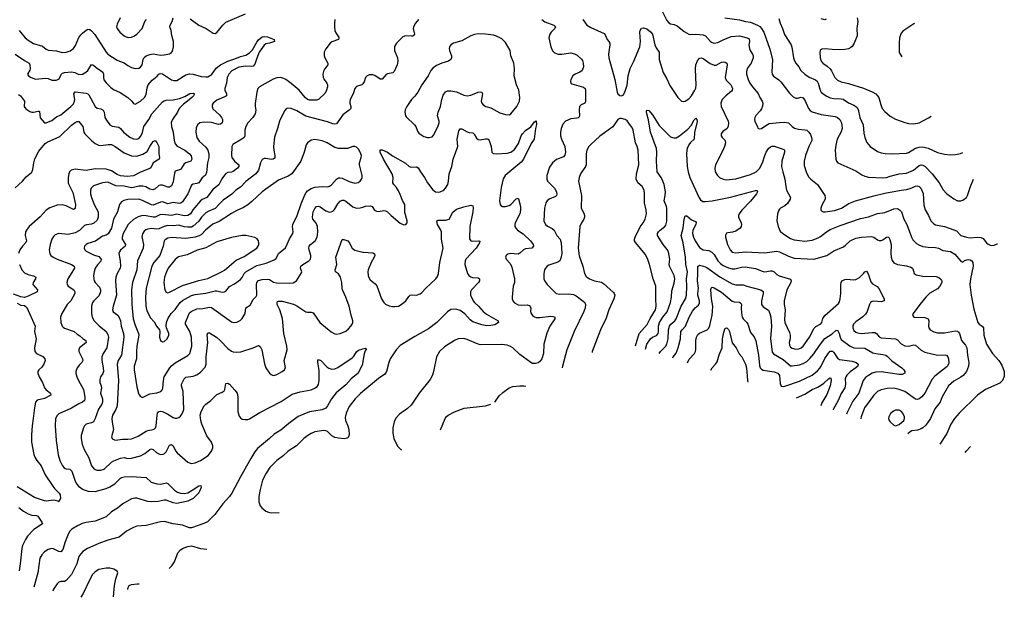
# Model space of a CAD drawing. Header units: inches. Extents: x 1308439 to 1441336, y 959892 to 1036309.
# Tile 115 of 167: x 1406218 to 1417067, y 960080 to 966449. Entities that reach past the tile are written whole.
import ezdxf

# ---------------------------------------------------------------- set-up
doc = ezdxf.new("R2010")
doc.units = ezdxf.units.IN
doc.header["$MEASUREMENT"] = 0
doc.layers.add('B4906', color=7, linetype='Continuous')
doc.layers.add('B4916', color=7, linetype='Continuous')

msp = doc.modelspace()

# ---------------------------------------------------------------- linework, layer by layer
at = {"layer": 'B4906', "color": 6}
for points, elevation in [([(1408097, 966457), (1408190, 966388), (1408271, 966351), (1408350, 966301), (1408370, 966297), (1408390, 966308), (1408455, 966390), (1408490, 966421), (1408705, 966515)], 2300), ([(1406213, 966330), (1406279, 966250), (1406310, 966224), (1406370, 966185), (1406470, 966156), (1406510, 966124), (1406530, 966114), (1406625, 966105), (1406687, 966087), (1406730, 966090), (1406775, 966105), (1406810, 966130), (1406834, 966166), (1406870, 966252), (1406890, 966282), (1406910, 966302), (1406950, 966335), (1406970, 966345), (1406990, 966341), (1407010, 966325), (1407044, 966284), (1407169, 966090), (1407189, 966069), (1407290, 966004), (1407319, 965990), (1407370, 965974), (1407410, 965943), (1407450, 965922), (1407490, 965912), (1407530, 965915), (1407550, 965926), (1407567, 965950), (1407579, 966010), (1407589, 966031), (1407610, 966050), (1407650, 966066), (1407690, 966074), (1407770, 966059), (1407810, 966060), (1407870, 966074), (1407890, 966086), (1407900, 966100), (1407914, 966150), (1407914, 966210), (1407895, 966275), (1407888, 966330), (1407873, 966370), (1407874, 966390), (1407897, 966430), (1407910, 966470)], 2300), ([(1409690, 966450), (1409685, 966410), (1409685, 966370), (1409691, 966330), (1409703, 966303), (1409739, 966250), (1409736, 966244), (1409729, 966230), (1409657, 966203), (1409638, 966190), (1409592, 966128), (1409573, 966090), (1409572, 966050), (1409579, 966030), (1409613, 965970), (1409614, 965950), (1409568, 965892), (1409558, 965850), (1409562, 965810), (1409571, 965790), (1409601, 965750), (1409609, 965730), (1409609, 965710), (1409600, 965670), (1409582, 965638), (1409510, 965568), (1409490, 965563), (1409450, 965561), (1409410, 965562), (1409390, 965568), (1409362, 965590), (1409298, 965670), (1409210, 965745), (1409150, 965791), (1409130, 965802), (1409090, 965811), (1409050, 965807), (1409010, 965792), (1408861, 965710), (1408842, 965690), (1408830, 965650), (1408814, 965526), (1408813, 965490), (1408819, 965450), (1408813, 965410), (1408788, 965372), (1408733, 965310), (1408711, 965270), (1408698, 965230), (1408700, 965170), (1408692, 965150), (1408667, 965130), (1408568, 965072), (1408557, 965050), (1408553, 964953), (1408557, 964930), (1408583, 964890), (1408633, 964850), (1408634, 964830), (1408617, 964810), (1408570, 964775), (1408550, 964767), (1408510, 964763), (1408484, 964750), (1408446, 964694), (1408413, 964627), (1408350, 964582), (1408281, 964490), (1408230, 964466), (1408209, 964451), (1408127, 964353), (1408098, 964310), (1408070, 964290), (1408030, 964286), (1407950, 964305), (1407889, 964291), (1407790, 964301), (1407763, 964297), (1407710, 964272), (1407690, 964271), (1407610, 964287), (1407570, 964290), (1407523, 964277), (1407473, 964247), (1407430, 964210), (1407413, 964190), (1407359, 964090), (1407345, 964050), (1407347, 964030), (1407382, 963970), (1407380, 963950), (1407330, 963908), (1407316, 963890), (1407310, 963870), (1407324, 963790), (1407327, 963730), (1407324, 963710), (1407290, 963650), (1407276, 963610), (1407274, 963570), (1407285, 963410), (1407247, 963290), (1407239, 963250), (1407246, 963226), (1407299, 963190), (1407319, 963159), (1407328, 963130), (1407334, 963070), (1407360, 962990), (1407365, 962950), (1407340, 962750), (1407303, 962690), (1407291, 962650), (1407306, 962470), (1407290, 962190), (1407276, 962150), (1407242, 962090), (1407234, 962050), (1407236, 962010), (1407251, 961930), (1407230, 961850), (1407236, 961830), (1407243, 961823), (1407272, 961812), (1407350, 961823), (1407410, 961822), (1407450, 961829), (1407522, 961858), (1407610, 961913), (1407630, 961921), (1407689, 961931), (1407702, 961938), (1407713, 961950), (1407721, 961970), (1407732, 962090), (1407737, 962110), (1407750, 962130), (1407770, 962133), (1407790, 962127), (1407850, 962101), (1407910, 962063), (1407930, 962057), (1407950, 962056), (1407970, 962062), (1407990, 962079), (1408013, 962110), (1408028, 962152), (1408018, 962350), (1408002, 962410), (1408001, 962430), (1408030, 962488), (1408050, 962508), (1408130, 962518), (1408170, 962534), (1408210, 962562), (1408263, 962617), (1408273, 962650), (1408272, 962730), (1408290, 962890), (1408285, 962975), (1408290, 962996), (1408310, 962998), (1408387, 962947), (1408430, 962909), (1408510, 962822), (1408550, 962794), (1408570, 962787), (1408610, 962782), (1408654, 962786), (1408790, 962830), (1408850, 962855), (1408867, 962847), (1408886, 962810), (1408916, 962656), (1408930, 962609), (1408972, 962550), (1408990, 962535), (1409010, 962527), (1409030, 962528), (1409050, 962537), (1409110, 962571), (1409136, 962590), (1409141, 962599), (1409147, 962610), (1409133, 962690), (1409164, 962810), (1409161, 962850), (1409127, 962987), (1409115, 963155), (1409085, 963250), (1409056, 963310), (1409053, 963327), (1409060, 963340), (1409070, 963347), (1409110, 963345), (1409233, 963313), (1409270, 963295), (1409370, 963228), (1409390, 963223), (1409430, 963224), (1409450, 963216), (1409526, 963110), (1409650, 963008), (1409690, 962984), (1409710, 962981), (1409750, 962988), (1409810, 963016), (1409841, 963039), (1409868, 963070), (1409880, 963090), (1409887, 963110), (1409889, 963130), (1409870, 963190), (1409850, 963290), (1409813, 963390), (1409775, 963470), (1409770, 963490), (1409769, 963550), (1409752, 963610), (1409730, 963646), (1409698, 963670), (1409695, 963690), (1409712, 963750), (1409703, 963830), (1409770, 964025), (1409790, 964024), (1409832, 964012), (1409850, 963993), (1409882, 963930), (1409910, 963908), (1410000, 963886)], 2300), ([(1407325, 966470), (1407290, 966400), (1407286, 966370), (1407292, 966350), (1407321, 966310), (1407369, 966270), (1407390, 966258), (1407412, 966252), (1407450, 966256), (1407482, 966270), (1407510, 966290), (1407567, 966350), (1407595, 966430), (1407615, 966450)], 2400), ([(1406169, 966069), (1406270, 965998), (1406321, 965970), (1406331, 965950), (1406332, 965908), (1406328, 965892), (1406304, 965850), (1406316, 965830), (1406343, 965810), (1406390, 965793), (1406503, 965803), (1406530, 965799), (1406570, 965781), (1406618, 965782), (1406650, 965793), (1406677, 965850), (1406690, 965861), (1406710, 965867), (1406790, 965873), (1406826, 965866), (1406870, 965846), (1406910, 965849), (1406946, 965870), (1406968, 965890), (1407010, 965954), (1407030, 965949), (1407061, 965921), (1407109, 965890), (1407132, 965870), (1407140, 965850), (1407140, 965810), (1407146, 965786), (1407170, 965753), (1407221, 965701), (1407250, 965679), (1407325, 965645), (1407408, 965590), (1407454, 965550), (1407470, 965523), (1407490, 965516), (1407550, 965551), (1407592, 965590), (1407610, 965623), (1407623, 965697), (1407635, 965730), (1407678, 965782), (1407733, 965827), (1407750, 965847), (1407765, 965855), (1407790, 965853), (1407890, 965785), (1407917, 965777), (1407950, 965780), (1408050, 965841), (1408090, 965853), (1408130, 965849), (1408216, 965824), (1408270, 965818), (1408290, 965820), (1408310, 965828), (1408330, 965842), (1408384, 965916), (1408429, 965951), (1408510, 965993), (1408590, 966017), (1408650, 966044), (1408710, 966057), (1408750, 966082), (1408783, 966117), (1408830, 966201), (1408850, 966226), (1408890, 966260), (1408910, 966265), (1408950, 966261), (1409023, 966230), (1409026, 966210), (1408970, 966190), (1408930, 966183), (1408910, 966169), (1408857, 966090), (1408826, 966014), (1408810, 965958), (1408790, 965937), (1408770, 965933), (1408710, 965938), (1408633, 965927), (1408556, 965884), (1408523, 965850), (1408504, 965810), (1408495, 965750), (1408478, 965690), (1408478, 965670), (1408497, 965630), (1408496, 965610), (1408467, 965593), (1408390, 965563), (1408351, 965530), (1408340, 965510), (1408338, 965490), (1408347, 965467), (1408418, 965398), (1408441, 965370), (1408451, 965349), (1408453, 965330), (1408448, 965310), (1408430, 965296), (1408410, 965295), (1408330, 965316), (1408250, 965318), (1408202, 965310), (1408176, 965290), (1408164, 965256), (1408158, 965210), (1408168, 965150), (1408195, 965110), (1408270, 965045), (1408289, 965010), (1408301, 964970), (1408302, 964930), (1408287, 964870), (1408275, 964765), (1408264, 964736), (1408230, 964705), (1408190, 964650), (1408170, 964641), (1408130, 964636), (1408110, 964623), (1408069, 964530), (1408010, 964439), (1407993, 964427), (1407977, 964423), (1407910, 964433), (1407850, 964418), (1407790, 964440), (1407770, 964438), (1407690, 964403), (1407670, 964406), (1407570, 964457), (1407530, 964469), (1407410, 964465), (1407364, 964456), (1407339, 964441), (1407316, 964410), (1407297, 964330), (1407251, 964249), (1407230, 964150), (1407193, 964087), (1407170, 964074), (1407130, 964063), (1407052, 964008), (1406970, 963981), (1406950, 963970), (1406932, 963950), (1406927, 963930), (1406935, 963910), (1406950, 963898), (1407030, 963858), (1407090, 963836), (1407115, 963810), (1407113, 963787), (1407074, 963746), (1407051, 963710), (1407037, 963670), (1407030, 963630), (1407033, 963593), (1407040, 963570), (1407051, 963550), (1407098, 963498), (1407108, 963470), (1407108, 963450), (1407092, 963408), (1407033, 963350), (1407020, 963330), (1407009, 963290), (1407009, 963210), (1407017, 963170), (1407039, 963130), (1407092, 963072), (1407170, 963010), (1407190, 962979), (1407195, 962950), (1407177, 962830), (1407138, 962770), (1407123, 962730), (1407121, 962690), (1407138, 962610), (1407140, 962570), (1407134, 962546), (1407109, 962510), (1407099, 962481), (1407102, 962450), (1407117, 962410), (1407119, 962390), (1407107, 962330), (1407129, 962270), (1407131, 962230), (1407122, 962210), (1407085, 962155), (1407049, 962051), (1407030, 962015), (1407010, 962003), (1406951, 961989), (1406931, 961970), (1406920, 961950), (1406895, 961865), (1406895, 961830), (1406907, 961767), (1406928, 961708), (1406978, 961618), (1407008, 961530), (1407030, 961503), (1407050, 961489), (1407070, 961482), (1407110, 961481), (1407150, 961494), (1407231, 961570), (1407256, 961584), (1407330, 961613), (1407370, 961620), (1407410, 961612), (1407450, 961613), (1407550, 961639), (1407596, 961664), (1407650, 961711), (1407670, 961717), (1407690, 961710), (1407730, 961673), (1407750, 961661), (1407770, 961656), (1407800, 961660), (1407813, 961667), (1407830, 961684), (1407870, 961756), (1407890, 961766), (1407910, 961750), (1407936, 961696), (1407953, 961673), (1408070, 961572), (1408090, 961561), (1408110, 961557), (1408150, 961561), (1408210, 961587), (1408296, 961644), (1408333, 961690), (1408346, 961730), (1408345, 961750), (1408330, 961790), (1408280, 961860), (1408223, 961990), (1408213, 962030), (1408208, 962088), (1408216, 962130), (1408250, 962191), (1408269, 962211), (1408325, 962250), (1408390, 962317), (1408450, 962343), (1408470, 962357), (1408478, 962370), (1408490, 962437), (1408510, 962441), (1408531, 962431), (1408590, 962365), (1408613, 962330), (1408623, 962290), (1408620, 962130), (1408636, 962076), (1408650, 962058), (1408670, 962045), (1408699, 962039), (1408730, 962040), (1408750, 962047), (1408863, 962117), (1409100, 962240), (1409221, 962319), (1409310, 962347), (1409431, 962369), (1409470, 962386), (1409495, 962405), (1409512, 962428), (1409518, 962470), (1409516, 962576), (1409502, 962678), (1409502, 962690), (1409510, 962701), (1409535, 962690), (1409601, 962621), (1409625, 962605), (1409656, 962596), (1409690, 962598), (1409725, 962615), (1409881, 962719), (1409901, 962739), (1409930, 962787), (1409950, 962804), (1410000, 962818)], 2200), ([(1410000, 965740), (1410000, 965740), (1409989, 965731), (1409930, 965711), (1409909, 965690), (1409892, 965630), (1409858, 965570), (1409854, 965550), (1409855, 965530), (1409868, 965490), (1409867, 965470), (1409849, 965450), (1409780, 965400), (1409710, 965301), (1409690, 965296), (1409670, 965300), (1409610, 965322), (1409370, 965384), (1409270, 965445), (1409210, 965471), (1409170, 965474), (1409154, 965466), (1409136, 965444), (1409079, 965330), (1409058, 965250), (1409025, 965155), (1409015, 965050), (1409018, 965010), (1409030, 964950), (1409030, 964930), (1409022, 964918), (1409010, 964910), (1408991, 964909), (1408930, 964920), (1408910, 964920), (1408891, 964909), (1408870, 964870), (1408849, 964790), (1408818, 964750), (1408710, 964665), (1408650, 964601), (1408599, 964570), (1408555, 964525), (1408461, 964459), (1408420, 964420), (1408373, 964367), (1408302, 964338), (1408270, 964320), (1408221, 964270), (1408193, 964227), (1408129, 964171), (1408110, 964163), (1408070, 964161), (1408030, 964165), (1407970, 964182), (1407910, 964175), (1407850, 964178), (1407810, 964169), (1407750, 964143), (1407730, 964140), (1407670, 964146), (1407630, 964141), (1407607, 964133), (1407590, 964118), (1407572, 964088), (1407565, 964055), (1407581, 963970), (1407579, 963930), (1407517, 963790), (1407510, 963690), (1407461, 963550), (1407449, 963470), (1407453, 963310), (1407469, 963150), (1407490, 963082), (1407528, 962990), (1407531, 962970), (1407508, 962850), (1407504, 962790), (1407505, 962710), (1407480, 962630), (1407479, 962590), (1407510, 962401), (1407526, 962330), (1407533, 962313), (1407550, 962293), (1407570, 962285), (1407650, 962324), (1407730, 962336), (1407772, 962350), (1407790, 962370), (1407795, 962385), (1407801, 962470), (1407811, 962510), (1407872, 962610), (1407890, 962632), (1407930, 962665), (1408070, 962745), (1408091, 962769), (1408105, 962810), (1408113, 962850), (1408111, 962950), (1408094, 963010), (1408046, 963090), (1408044, 963110), (1408076, 963190), (1408090, 963215), (1408108, 963232), (1408170, 963261), (1408237, 963263), (1408310, 963278), (1408330, 963277), (1408550, 963116), (1408570, 963109), (1408610, 963113), (1408648, 963132), (1408670, 963154), (1408704, 963210), (1408709, 963271), (1408759, 963301), (1408790, 963363), (1408823, 963397), (1408829, 963411), (1408827, 963530), (1408831, 963550), (1408850, 963574), (1408890, 963586), (1408950, 963588), (1408970, 963584), (1409015, 963555), (1409046, 963546), (1409190, 963542), (1409232, 963548), (1409269, 963571), (1409324, 963656), (1409327, 963670), (1409313, 963710), (1409315, 963730), (1409336, 963750), (1409404, 963790), (1409422, 963810), (1409427, 963830), (1409425, 963850), (1409406, 963910), (1409402, 963930), (1409406, 963950), (1409421, 963970), (1409473, 964010), (1409494, 964050), (1409503, 964110), (1409499, 964170), (1409485, 964205), (1409449, 964249), (1409445, 964270), (1409453, 964330), (1409470, 964367), (1409490, 964388), (1409512, 964392), (1409530, 964385), (1409590, 964341), (1409630, 964328), (1409650, 964329), (1409670, 964339), (1409685, 964355), (1409723, 964417), (1409750, 964447), (1409770, 964459), (1409790, 964458), (1409810, 964448), (1409887, 964387), (1409930, 964371), (1409970, 964373), (1410000, 964382)], 2400), ([(1406205, 965625), (1406228, 965608), (1406270, 965550), (1406267, 965490), (1406287, 965467), (1406330, 965437), (1406350, 965429), (1406370, 965429), (1406422, 965442), (1406430, 965442), (1406437, 965437), (1406445, 965365), (1406490, 965312), (1406510, 965312), (1406570, 965339), (1406622, 965378), (1406670, 965401), (1406783, 965490), (1406810, 965521), (1406823, 965550), (1406824, 965570), (1406814, 965630), (1406828, 965652), (1406950, 965640), (1406970, 965633), (1406980, 965620), (1407050, 965490), (1407070, 965475), (1407110, 965465), (1407139, 965450), (1407148, 965430), (1407157, 965370), (1407180, 965330), (1407211, 965291), (1407236, 965276), (1407310, 965263), (1407328, 965248), (1407360, 965210), (1407430, 965155), (1407470, 965135), (1407510, 965132), (1407530, 965140), (1407554, 965166), (1407570, 965205), (1407587, 965270), (1407641, 965350), (1407673, 965410), (1407790, 965543), (1407810, 965556), (1407830, 965562), (1407910, 965565), (1407979, 965581), (1408038, 965602), (1408094, 965634), (1408130, 965638), (1408143, 965630), (1408133, 965610), (1408115, 965590), (1408067, 965550), (1408021, 965519), (1407974, 965470), (1407957, 965430), (1407902, 965350), (1407886, 965314), (1407890, 965270), (1407909, 965209), (1407918, 965118), (1407930, 965081), (1407954, 965054), (1408036, 965010), (1408090, 964970), (1408106, 964946), (1408114, 964910), (1408105, 964890), (1408049, 964871), (1408030, 964860), (1408002, 964810), (1407990, 964797), (1407930, 964779), (1407922, 964758), (1407910, 964660), (1407890, 964617), (1407870, 964603), (1407850, 964602), (1407790, 964623), (1407770, 964625), (1407750, 964620), (1407710, 964583), (1407686, 964574), (1407650, 964581), (1407606, 964606), (1407574, 964614), (1407530, 964612), (1407470, 964597), (1407450, 964596), (1407370, 964614), (1407278, 964618), (1407190, 964656), (1407129, 964651), (1407030, 964616), (1407005, 964590), (1406999, 964570), (1406999, 964530), (1407008, 964490), (1407038, 964410), (1407082, 964330), (1407081, 964270), (1407070, 964237), (1407034, 964206), (1407010, 964194), (1406952, 964188), (1406930, 964178), (1406876, 964124), (1406830, 964100), (1406750, 964080), (1406650, 964090), (1406610, 964075), (1406590, 964058), (1406570, 964028), (1406552, 963970), (1406542, 963910), (1406548, 963868), (1406561, 963850), (1406586, 963830), (1406630, 963807), (1406790, 963751), (1406818, 963730), (1406821, 963710), (1406812, 963690), (1406747, 963590), (1406737, 963550), (1406741, 963530), (1406752, 963510), (1406815, 963470), (1406827, 963450), (1406824, 963430), (1406780, 963350), (1406740, 963310), (1406681, 963210), (1406669, 963170), (1406671, 963110), (1406684, 963070), (1406697, 963057), (1406710, 963048), (1406818, 963010), (1406850, 962981), (1406882, 962962), (1406912, 962932), (1406945, 962910), (1406950, 962890), (1406890, 962843), (1406876, 962830), (1406868, 962810), (1406870, 962790), (1406909, 962710), (1406912, 962690), (1406902, 962670), (1406875, 962645), (1406850, 962610), (1406835, 962570), (1406835, 962550), (1406846, 962510), (1406864, 962470), (1406919, 962370), (1406934, 962286), (1406935, 962270), (1406930, 962250), (1406910, 962233), (1406870, 962214), (1406790, 962164), (1406650, 962102), (1406630, 962086), (1406612, 962050), (1406610, 961970), (1406621, 961810), (1406643, 961650), (1406660, 961590), (1406690, 961529), (1406707, 961507), (1406720, 961500), (1406730, 961495), (1406770, 961492), (1406783, 961483), (1406791, 961471), (1406830, 961360), (1406848, 961328), (1406867, 961307), (1406916, 961270), (1406971, 961251), (1407050, 961248), (1407170, 961279), (1407210, 961297), (1407267, 961330), (1407327, 961393), (1407339, 961401), (1407370, 961408), (1407450, 961412), (1407610, 961401), (1407666, 961350), (1407729, 961331), (1407772, 961328), (1407830, 961342), (1407850, 961336), (1407923, 961263), (1407958, 961238), (1407990, 961228), (1408030, 961226), (1408070, 961233), (1408120, 961260), (1408190, 961311), (1408212, 961313), (1408216, 961290), (1408190, 961233), (1408153, 961190), (1408129, 961170), (1408070, 961140), (1407950, 961115), (1407910, 961120), (1407830, 961150), (1407810, 961151), (1407744, 961136), (1407670, 961132), (1407630, 961138), (1407510, 961175), (1407486, 961174), (1407450, 961165), (1407354, 961110), (1407296, 961064), (1407230, 961021), (1407170, 960966), (1407050, 960921), (1406950, 960905), (1406906, 960894), (1406854, 960870), (1406791, 960830), (1406771, 960809), (1406756, 960784), (1406718, 960690), (1406693, 960607), (1406670, 960583), (1406650, 960585), (1406590, 960615), (1406570, 960618), (1406530, 960608), (1406490, 960582), (1406460, 960550), (1406441, 960510), (1406419, 960350), (1406374, 960192)], 2100), ([(1406166, 964594), (1406250, 964670), (1406290, 964717), (1406352, 964768), (1406363, 964797), (1406373, 964870), (1406385, 964915), (1406430, 965001), (1406497, 965083), (1406520, 965100), (1406659, 965161), (1406790, 965286), (1406830, 965317), (1406850, 965327), (1406870, 965327), (1406913, 965270), (1406923, 965210), (1406934, 965190), (1407013, 965113), (1407050, 965084), (1407086, 965066), (1407110, 965062), (1407194, 965074), (1407230, 965072), (1407270, 965051), (1407370, 964979), (1407450, 964947), (1407510, 964944), (1407575, 964965), (1407623, 964997), (1407650, 965051), (1407690, 965107), (1407710, 965117), (1407730, 965095), (1407752, 965050), (1407752, 964972), (1407759, 964930), (1407754, 964910), (1407690, 964871), (1407663, 964817), (1407653, 964807), (1407550, 964769), (1407471, 964729), (1407401, 964719), (1407327, 964727), (1407290, 964741), (1407230, 964783), (1407170, 964802), (1407050, 964804), (1406950, 964787), (1406830, 964801), (1406786, 964790), (1406767, 964773), (1406759, 964750), (1406753, 964710), (1406753, 964650), (1406758, 964630), (1406790, 964573), (1406802, 964542), (1406833, 964410), (1406830, 964367), (1406810, 964357), (1406730, 964398), (1406686, 964406), (1406630, 964402), (1406550, 964376), (1406510, 964350), (1406443, 964277), (1406322, 964170), (1406299, 964141), (1406283, 964110), (1406277, 964070), (1406291, 964010), (1406286, 963994), (1406250, 963953), (1406221, 963910), (1406206, 963870)], 2000), ([(1406217, 963750), (1406242, 963690), (1406270, 963658), (1406310, 963639), (1406370, 963625), (1406396, 963610), (1406393, 963590), (1406367, 963550), (1406364, 963530), (1406414, 963470), (1406412, 963450), (1406310, 963399), (1406270, 963387), (1406230, 963394), (1406150, 963423)], 2000), ([(1406190, 963322), (1406230, 963302), (1406270, 963296), (1406296, 963276), (1406387, 963070), (1406381, 963010), (1406399, 962930), (1406380, 962830), (1406385, 962790), (1406401, 962770), (1406474, 962734), (1406495, 962710), (1406500, 962690), (1406485, 962650), (1406463, 962617), (1406430, 962590), (1406419, 962570), (1406418, 962550), (1406433, 962510), (1406468, 962450), (1406492, 962390), (1406508, 962368), (1406558, 962330), (1406559, 962310), (1406490, 962272), (1406410, 962253), (1406390, 962230), (1406379, 962170), (1406367, 962050), (1406354, 961970), (1406346, 961870), (1406347, 961790), (1406375, 961655), (1406385, 961625), (1406407, 961590), (1406454, 961530), (1406500, 961430), (1406575, 961315), (1406601, 961281), (1406652, 961230), (1406662, 961210), (1406666, 961174), (1406650, 961134), (1406641, 961141), (1406590, 961151), (1406510, 961140), (1406490, 961142), (1406382, 961182), (1406190, 961299)], 2000), ([(1410000, 962685), (1409994, 962650), (1409948, 962550), (1409872, 962488), (1409810, 962424), (1409705, 962335), (1409654, 962270), (1409610, 962190), (1409590, 962167), (1409552, 962148), (1409410, 962125), (1409288, 962072), (1409184, 961996), (1409097, 961923), (1409021, 961879), (1408970, 961830), (1408839, 961721), (1408810, 961684), (1408765, 961610), (1408649, 961410), (1408556, 961230), (1408531, 961190), (1408456, 961110), (1408368, 960992), (1408286, 960914), (1408247, 960893), (1408110, 960846), (1408087, 960847), (1408010, 960875), (1407910, 960892), (1407810, 960917), (1407770, 960913), (1407613, 960873), (1407510, 960865), (1407470, 960850), (1407396, 960810), (1407315, 960745), (1407190, 960710), (1407090, 960674), (1406963, 960617), (1406915, 960585), (1406890, 960561), (1406871, 960529), (1406846, 960450), (1406790, 960330), (1406730, 960264), (1406710, 960255), (1406670, 960254), (1406650, 960247), (1406630, 960229), (1406590, 960169), (1406581, 960147)], 2200), ([(1410000, 962350), (1409970, 962325), (1409916, 962270), (1409850, 962184), (1409816, 962110), (1409803, 962063), (1409807, 962030), (1409834, 961970), (1409845, 961930), (1409847, 961870), (1409838, 961842), (1409827, 961833), (1409792, 961828), (1409730, 961833), (1409690, 961841), (1409659, 961859), (1409610, 961908), (1409590, 961916), (1409570, 961918), (1409470, 961903), (1409430, 961888), (1409394, 961866), (1409350, 961831), (1409269, 961751), (1409177, 961690), (1409120, 961640), (1409051, 961590), (1408975, 961510), (1408933, 961450), (1408895, 961370), (1408869, 961269), (1408854, 961190), (1408854, 961134), (1408867, 961090), (1408886, 961066), (1408931, 961030), (1408958, 961018), (1408990, 961013), (1409076, 961017)], 2300), ([(1406208, 961070), (1406258, 961030), (1406310, 961001), (1406350, 960986), (1406402, 960982), (1406416, 960976), (1406462, 960910), (1406469, 960890), (1406374, 960826), (1406305, 960755), (1406281, 960719), (1406248, 960650), (1406240, 960620), (1406223, 960450), (1406210, 960371)], 2000), ([(1407865, 960399), (1407894, 960426), (1407922, 960470), (1407961, 960570), (1407990, 960604), (1408018, 960622), (1408070, 960642), (1408110, 960646), (1408210, 960618), (1408281, 960611)], 2200), ([(1407251, 960085), (1407264, 960210), (1407277, 960283), (1407298, 960350), (1407290, 960370), (1407254, 960390), (1407210, 960400), (1407170, 960400), (1407090, 960385), (1407050, 960361), (1407021, 960330), (1406995, 960285), (1406918, 960122), (1406893, 960080)], 2300), ([(1407410, 960166), (1407410, 960170), (1407414, 960190), (1407425, 960210), (1407450, 960223), (1407513, 960227), (1407535, 960230)], 2200)]:
    msp.add_lwpolyline(points, dxfattribs=dict(at, elevation=elevation))
for points, elevation in [([(1409470, 965127), (1409430, 965122), (1409390, 965092), (1409373, 965070), (1409351, 964990), (1409317, 964890), (1409216, 964750), (1409177, 964723), (1409070, 964679), (1408930, 964581), (1408890, 964550), (1408776, 964444), (1408730, 964408), (1408682, 964378), (1408610, 964345), (1408550, 964311), (1408416, 964224), (1408346, 964194), (1408265, 964130), (1408220, 964080), (1408195, 964065), (1408150, 964051), (1408050, 964036), (1407890, 964049), (1407850, 964039), (1407819, 964021), (1407810, 964010), (1407799, 963950), (1407763, 963850), (1407697, 963770), (1407675, 963730), (1407610, 963490), (1407605, 963390), (1407606, 963290), (1407619, 963239), (1407660, 963160), (1407698, 963118), (1407726, 963070), (1407757, 963030), (1407762, 963010), (1407758, 962950), (1407770, 962910), (1407790, 962896), (1407810, 962902), (1407842, 962930), (1407861, 962970), (1407860, 962990), (1407834, 963050), (1407831, 963070), (1407836, 963110), (1407849, 963150), (1407888, 963210), (1407930, 963255), (1407987, 963330), (1408010, 963352), (1408110, 963407), (1408150, 963419), (1408270, 963433), (1408370, 963460), (1408390, 963461), (1408450, 963444), (1408473, 963447), (1408490, 963456), (1408530, 963507), (1408585, 963535), (1408650, 963583), (1408670, 963608), (1408691, 963650), (1408710, 963670), (1408830, 963739), (1408935, 963765), (1409020, 963800), (1409043, 963817), (1409070, 963870), (1409090, 963890), (1409126, 963914), (1409145, 963935), (1409166, 963974), (1409189, 964031), (1409228, 964090), (1409231, 964110), (1409223, 964170), (1409226, 964190), (1409277, 964290), (1409320, 964420), (1409361, 964519), (1409375, 964545), (1409390, 964561), (1409430, 964586), (1409470, 964602), (1409550, 964610), (1409610, 964606), (1409630, 964612), (1409653, 964627), (1409710, 964691), (1409730, 964704), (1409750, 964707), (1409770, 964701), (1409850, 964664), (1409910, 964648), (1409946, 964654), (1409970, 964670), (1409985, 964690), (1409992, 964710), (1409992, 964730), (1409962, 964850), (1409962, 964870), (1409982, 964930), (1409983, 964950), (1409970, 964989), (1409950, 965022), (1409930, 965045), (1409910, 965052), (1409890, 965052), (1409830, 965030), (1409730, 965030), (1409690, 965039), (1409605, 965090), (1409550, 965114)], 2500), ([(1408710, 964070), (1408670, 964070), (1408550, 964049), (1408390, 963998), (1408270, 963934), (1408174, 963906), (1408064, 963856), (1407967, 963833), (1407930, 963804), (1407854, 963710), (1407834, 963670), (1407815, 963610), (1407807, 963550), (1407818, 963470), (1407830, 963446), (1407850, 963439), (1407870, 963443), (1408010, 963518), (1408190, 963575), (1408290, 963595), (1408450, 963671), (1408474, 963686), (1408604, 963796), (1408690, 963837), (1408831, 963929), (1408845, 963950), (1408851, 963970), (1408854, 963990), (1408850, 964012), (1408834, 964034), (1408808, 964048)], 2600)]:
    msp.add_lwpolyline(points, close=True, dxfattribs=dict(at, elevation=elevation))
at = {"layer": 'B4916', "color": 6}
for points, elevation in [([(1413279, 966579), (1413350, 966440), (1413370, 966413), (1413390, 966403), (1413430, 966396), (1413462, 966382), (1413538, 966318), (1413590, 966290), (1413610, 966286), (1413669, 966291), (1413750, 966283), (1413774, 966270), (1413830, 966210), (1413850, 966196), (1413870, 966190), (1413910, 966198), (1413970, 966228), (1414057, 966263), (1414150, 966271), (1414235, 966250), (1414256, 966236), (1414259, 966210), (1414254, 966170), (1414259, 966130), (1414268, 966108), (1414293, 966070), (1414301, 966050), (1414301, 966030), (1414279, 965970), (1414233, 965910), (1414226, 965874), (1414228, 965850), (1414245, 965790), (1414263, 965750), (1414291, 965710), (1414355, 965635), (1414372, 965590), (1414398, 965550), (1414405, 965530), (1414403, 965497), (1414393, 965467), (1414376, 965444), (1414328, 965392), (1414318, 965370), (1414316, 965350), (1414320, 965330), (1414346, 965266), (1414353, 965253), (1414370, 965244), (1414390, 965249), (1414438, 965282), (1414477, 965303), (1414590, 965317), (1414650, 965319), (1414690, 965310), (1414730, 965270), (1414754, 965254), (1414801, 965241), (1414870, 965235), (1414890, 965229), (1414913, 965210), (1414930, 965182), (1414943, 965150), (1414947, 965130), (1414945, 965115), (1414914, 965050), (1414876, 964950), (1414861, 964890), (1414862, 964842), (1414883, 964770), (1414910, 964718), (1414936, 964690), (1415010, 964632), (1415088, 964510), (1415095, 964490), (1415093, 964470), (1415061, 964410), (1415047, 964370), (1415045, 964350), (1415056, 964336), (1415071, 964331), (1415092, 964332), (1415196, 964344), (1415274, 964370), (1415356, 964424), (1415429, 964450), (1415630, 964508), (1415750, 964536), (1415930, 964571), (1415990, 964577), (1416030, 964589), (1416090, 964615), (1416110, 964617), (1416130, 964609), (1416146, 964590), (1416172, 964532), (1416182, 964402), (1416194, 964354), (1416231, 964291), (1416258, 964230), (1416290, 964197), (1416310, 964187), (1416410, 964168), (1416513, 964133), (1416539, 964119), (1416590, 964071), (1416650, 964050), (1416690, 964043), (1416770, 964050), (1416810, 964048), (1416835, 964035), (1416872, 963990), (1416890, 963973), (1416910, 963963), (1416950, 963958), (1416990, 963978), (1416991, 963979)], 2700), ([(1410614, 966450), (1410578, 966410), (1410557, 966370), (1410554, 966350), (1410567, 966290), (1410561, 966279), (1410551, 966269), (1410534, 966266), (1410470, 966270), (1410439, 966261), (1410371, 966190), (1410348, 966152), (1410346, 966110), (1410379, 966030), (1410384, 965990), (1410378, 965950), (1410344, 965876), (1410330, 965864), (1410270, 965851), (1410256, 965844), (1410210, 965794), (1410190, 965793), (1410130, 965834), (1410110, 965841), (1410070, 965840), (1410045, 965830), (1410029, 965811), (1410015, 965765), (1410000, 965740)], 2400), ([(1411973, 966450), (1412005, 966425), (1412103, 966390), (1412121, 966370), (1412115, 966350), (1412074, 966310), (1412060, 966290), (1412050, 966250), (1412071, 966150), (1412090, 966105), (1412110, 966085), (1412150, 966070), (1412190, 966069), (1412290, 966083), (1412333, 966073), (1412359, 966059), (1412410, 966013), (1412419, 965999), (1412428, 965970), (1412431, 965930), (1412415, 965890), (1412390, 965870), (1412338, 965850), (1412314, 965830), (1412292, 965790), (1412287, 965767), (1412292, 965750), (1412303, 965743), (1412430, 965706), (1412447, 965690), (1412453, 965670), (1412452, 965548), (1412445, 965530), (1412406, 965510), (1412387, 965493), (1412381, 965450), (1412387, 965393), (1412382, 965378), (1412372, 965368), (1412356, 965364), (1412290, 965357), (1412233, 965330), (1412204, 965296), (1412185, 965250), (1412177, 965210), (1412177, 965170), (1412188, 965130), (1412223, 965050), (1412232, 964988), (1412226, 964954), (1412210, 964938), (1412134, 964906), (1412090, 964870), (1412057, 964823), (1412025, 964730), (1412026, 964690), (1412034, 964670), (1412110, 964593), (1412132, 964550), (1412136, 964524), (1412134, 964510), (1412122, 964498), (1412051, 964469), (1412029, 964451), (1412015, 964430), (1411999, 964370), (1411994, 964230), (1412011, 964190), (1412033, 964173), (1412086, 964146), (1412106, 964130), (1412138, 964070), (1412172, 964030), (1412183, 963990), (1412190, 963870), (1412181, 963819), (1412168, 963790), (1412146, 963774), (1412050, 963743), (1412029, 963730), (1412011, 963710), (1412001, 963690), (1411992, 963650), (1411995, 963590), (1412005, 963565), (1412029, 963530), (1412130, 963431), (1412170, 963421), (1412270, 963428), (1412319, 963419), (1412350, 963404), (1412427, 963347), (1412446, 963330), (1412453, 963310), (1412447, 963270), (1412434, 963230), (1412328, 963010), (1412246, 962810), (1412198, 962630), (1412194, 962611)], 2500), ([(1412424, 966450), (1412468, 966390), (1412510, 966362), (1412657, 966297), (1412670, 966282), (1412691, 966231), (1412710, 966210), (1412719, 966190), (1412720, 966170), (1412706, 966070), (1412708, 966028), (1412774, 965790), (1412802, 965650), (1412810, 965633), (1412830, 965614), (1412850, 965610), (1412870, 965621), (1412890, 965660), (1412910, 965727), (1412924, 965830), (1412944, 965910), (1412984, 965990), (1413051, 966150), (1413059, 966210), (1413051, 966310), (1413054, 966330), (1413070, 966354), (1413090, 966360), (1413130, 966347), (1413170, 966316), (1413189, 966290), (1413216, 966170), (1413230, 966140), (1413264, 966090), (1413266, 966010), (1413308, 965868), (1413350, 965798), (1413383, 965723), (1413470, 965591), (1413510, 965550), (1413530, 965546), (1413550, 965551), (1413590, 965577), (1413621, 965610), (1413658, 965670), (1413667, 965693), (1413672, 965730), (1413665, 965905), (1413668, 965950), (1413685, 965995), (1413710, 966024), (1413730, 966029), (1413750, 966022), (1413826, 965966), (1413870, 965947), (1413891, 965949), (1413950, 965980), (1413970, 965984), (1413990, 965981), (1414011, 965971), (1414014, 965950), (1413992, 965810), (1414002, 965782), (1414055, 965730), (1414066, 965710), (1414071, 965689), (1414069, 965670), (1414061, 965659), (1413997, 965610), (1413960, 965570), (1413943, 965530), (1413947, 965490), (1414026, 965330), (1414030, 965310), (1414024, 965276), (1414012, 965248), (1413964, 965216), (1413948, 965190), (1413949, 965169), (1413959, 965150), (1413990, 965117), (1413996, 965090), (1413985, 965050), (1413962, 964998), (1413884, 964850), (1413877, 964810), (1413883, 964770), (1413906, 964730), (1413930, 964708), (1413969, 964689), (1414003, 964683), (1414110, 964694), (1414270, 964741), (1414333, 964770), (1414370, 964808), (1414402, 964870), (1414427, 964950), (1414445, 964990), (1414470, 965028), (1414490, 965047), (1414510, 965055), (1414530, 965053), (1414610, 965030), (1414637, 965017), (1414644, 965010), (1414645, 964990), (1414615, 964890), (1414613, 964830), (1414626, 964770), (1414649, 964690), (1414659, 964610), (1414669, 964569), (1414711, 964490), (1414708, 964470), (1414679, 964421), (1414650, 964395), (1414603, 964370), (1414590, 964359), (1414578, 964342), (1414567, 964310), (1414562, 964230), (1414575, 964170), (1414598, 964118), (1414627, 964090), (1414710, 964038), (1414750, 964023), (1414870, 964007), (1414950, 964019), (1415017, 964043), (1415042, 964058), (1415107, 964110), (1415150, 964135), (1415259, 964181), (1415482, 964258), (1415570, 964276), (1415670, 964312), (1415750, 964324), (1415850, 964364), (1415890, 964366), (1415914, 964354), (1415934, 964330), (1415962, 964250), (1415993, 964190), (1416043, 964050), (1416060, 964020), (1416101, 963981), (1416125, 963965), (1416170, 963948), (1416230, 963939), (1416310, 963938), (1416341, 963930), (1416390, 963904), (1416473, 963893), (1416523, 963863), (1416590, 963786), (1416610, 963777), (1416628, 963792), (1416670, 963804), (1416690, 963801), (1416710, 963790), (1416719, 963770), (1416725, 963730), (1416696, 963590), (1416689, 963530), (1416702, 963410), (1416730, 963258), (1416776, 963110), (1416792, 963092), (1416824, 963070), (1416837, 963050), (1416841, 962970), (1416871, 962871), (1416938, 962770), (1417007, 962690), (1417041, 962641), (1417066, 962570), (1417067, 962513), (1417049, 962471), (1417018, 962442), (1416859, 962370), (1416773, 962310), (1416570, 962111), (1416518, 962050), (1416479, 961990), (1416435, 961885), (1416356, 961768)], 2600), ([(1413989, 966470), (1414150, 966449), (1414217, 966430), (1414270, 966422), (1414349, 966389), (1414373, 966373), (1414391, 966351), (1414416, 966310), (1414484, 966124), (1414514, 966010), (1414506, 965870), (1414510, 965850), (1414525, 965825), (1414584, 965784), (1414604, 965764), (1414699, 965639), (1414740, 965600), (1414770, 965582), (1414790, 965582), (1414830, 965593), (1414850, 965587), (1414874, 965554), (1414911, 965470), (1414928, 965448), (1414950, 965432), (1415050, 965403), (1415202, 965382), (1415229, 965369), (1415254, 965350), (1415272, 965312), (1415280, 965250), (1415269, 965211), (1415226, 965130), (1415210, 965064), (1415203, 965010), (1415210, 964910), (1415218, 964890), (1415232, 964872), (1415430, 964782), (1415497, 964737), (1415530, 964722), (1415570, 964714), (1415730, 964706), (1415770, 964709), (1415810, 964724), (1415910, 964748), (1415990, 964756), (1416065, 964790), (1416130, 964841), (1416150, 964848), (1416170, 964844), (1416194, 964830), (1416274, 964750), (1416350, 964650), (1416393, 964573), (1416430, 964532), (1416510, 964475), (1416550, 964452), (1416589, 964451), (1416610, 964460), (1416650, 964488), (1416663, 964510), (1416696, 964610), (1416729, 964690)], 2800), ([(1414582, 966462), (1414597, 966410), (1414623, 966350), (1414645, 966285), (1414720, 966170), (1414727, 966147), (1414744, 966030), (1414755, 965995), (1414769, 965970), (1414802, 965930), (1414826, 965890), (1414869, 965850), (1414916, 965816), (1414987, 965787), (1415007, 965770), (1415018, 965750), (1415037, 965670), (1415050, 965650), (1415072, 965630), (1415110, 965606), (1415150, 965589), (1415190, 965581), (1415270, 965578), (1415290, 965573), (1415350, 965533), (1415410, 965506), (1415443, 965483), (1415457, 965457), (1415474, 965370), (1415512, 965290), (1415518, 965198), (1415529, 965150), (1415554, 965094), (1415591, 965051), (1415670, 964995), (1415710, 964981), (1415754, 964974), (1415830, 964970), (1415990, 964978), (1416010, 964985), (1416089, 965031), (1416130, 965042), (1416170, 965046), (1416230, 965033), (1416330, 964983), (1416410, 964965), (1416470, 964960), (1416530, 964963), (1416586, 964974), (1416609, 964986)], 2900), ([(1415447, 966470), (1415452, 966430), (1415442, 966350), (1415445, 966270), (1415412, 966190), (1415390, 966153), (1415378, 966142), (1415351, 966129), (1415310, 966119), (1415250, 966116), (1415170, 966119), (1415092, 966128), (1415056, 966124), (1415040, 966110), (1415035, 966090), (1415039, 966030), (1415051, 965990), (1415067, 965970), (1415116, 965936), (1415147, 965907), (1415164, 965884), (1415200, 965810), (1415230, 965781), (1415270, 965763), (1415350, 965745), (1415514, 965694), (1415610, 965655), (1415651, 965631), (1415671, 965611), (1415683, 965590), (1415705, 965510), (1415723, 965470), (1415750, 965437), (1415810, 965386), (1415870, 965352), (1415970, 965315), (1416010, 965306), (1416070, 965302), (1416130, 965312), (1416233, 965367), (1416260, 965385)], 3000), ([(1415105, 966455), (1415090, 966448), (1415050, 966459)], 2900), ([(1416078, 966408), (1416070, 966405), (1415950, 966321), (1415930, 966301), (1415914, 966250), (1415907, 966190), (1415908, 966088), (1415938, 966041)], 3100), ([(1413114, 962817), (1413128, 962870), (1413170, 962930), (1413190, 962947), (1413233, 962967), (1413252, 962988), (1413257, 963010), (1413256, 963070), (1413267, 963110), (1413304, 963170), (1413352, 963228), (1413389, 963330), (1413401, 963390), (1413402, 963458), (1413430, 963542), (1413435, 963590), (1413428, 963630), (1413378, 963730), (1413376, 963750), (1413383, 963810), (1413366, 963890), (1413354, 963914), (1413310, 963970), (1413244, 964070), (1413246, 964090), (1413257, 964110), (1413275, 964130), (1413325, 964170), (1413336, 964184), (1413350, 964226), (1413348, 964370), (1413345, 964390), (1413318, 964450), (1413332, 964510), (1413335, 964550), (1413319, 964630), (1413305, 964670), (1413286, 964710), (1413242, 964770), (1413235, 964890), (1413238, 964990), (1413233, 965030), (1413167, 965210), (1413145, 965345), (1413127, 965410), (1413124, 965436), (1413130, 965451), (1413150, 965447), (1413190, 965398), (1413263, 965283), (1413390, 965159), (1413410, 965149), (1413430, 965145), (1413450, 965147), (1413490, 965168), (1413580, 965240), (1413616, 965284), (1413650, 965344), (1413670, 965362), (1413680, 965350), (1413683, 965323), (1413654, 965210), (1413649, 965131), (1413610, 965096), (1413590, 965070), (1413573, 965030), (1413569, 965010), (1413567, 964970), (1413574, 964830), (1413584, 964770), (1413603, 964710), (1413705, 964485), (1413721, 964461), (1413746, 964446), (1413770, 964443), (1413848, 964452), (1414050, 964492), (1414327, 964567), (1414345, 964565), (1414348, 964550), (1414336, 964530), (1414270, 964448), (1414174, 964350), (1414145, 964310), (1414138, 964290), (1414138, 964270), (1414167, 964210), (1414171, 964190), (1414169, 964170), (1414156, 964150), (1414110, 964118), (1414073, 964107), (1414020, 964100), (1414006, 964094), (1413998, 964082), (1413994, 964070), (1413995, 964050), (1414018, 963970), (1414047, 963910), (1414070, 963887), (1414110, 963878), (1414212, 963888), (1414430, 963879), (1414557, 963897), (1414590, 963889), (1414690, 963842), (1414750, 963821), (1414970, 963807), (1415111, 963849), (1415190, 963901), (1415296, 963944), (1415319, 963961), (1415368, 964012), (1415430, 964041), (1415492, 964052), (1415599, 964059), (1415630, 964051), (1415670, 964022), (1415690, 964014), (1415710, 964013), (1415730, 964021), (1415770, 964050), (1415790, 964053), (1415807, 964027), (1415820, 963970), (1415817, 963870), (1415820, 963830), (1415832, 963792), (1415850, 963768), (1415890, 963750), (1415990, 963735), (1416039, 963719), (1416054, 963710), (1416060, 963700), (1416075, 963650), (1416096, 963636), (1416170, 963620), (1416317, 963617), (1416347, 963607), (1416370, 963586), (1416378, 963570), (1416378, 963550), (1416358, 963510), (1416330, 963482), (1416248, 963432), (1416204, 963390), (1416136, 963310), (1416063, 963210), (1416055, 963190), (1416070, 963169), (1416190, 963164), (1416230, 963152), (1416237, 963130), (1416231, 963071), (1416237, 963050), (1416252, 963030), (1416290, 963006), (1416330, 962997), (1416410, 962998), (1416530, 963017), (1416550, 963014), (1416563, 963003), (1416574, 962990), (1416597, 962910), (1416641, 962861), (1416656, 962830), (1416660, 962750), (1416677, 962670), (1416672, 962630), (1416649, 962571), (1416615, 962525), (1416590, 962506), (1416510, 962462), (1416453, 962410), (1416383, 962290), (1416359, 962230), (1416303, 962157), (1416254, 962050), (1416202, 961978), (1416171, 961949), (1416150, 961936), (1416110, 961923), (1416050, 961914), (1416030, 961906), (1416004, 961882)], 2500), ([(1410000, 964382), (1410030, 964392), (1410078, 964398), (1410103, 964390), (1410129, 964349), (1410150, 964337), (1410170, 964333), (1410230, 964345), (1410250, 964343), (1410271, 964331), (1410310, 964291), (1410410, 964207), (1410450, 964188), (1410471, 964190), (1410486, 964210), (1410486, 964230), (1410463, 964323), (1410460, 964410), (1410435, 964455), (1410410, 964522), (1410390, 964561), (1410370, 964598), (1410341, 964630), (1410331, 964650), (1410333, 964710), (1410322, 964750), (1410227, 964910), (1410189, 964990), (1410190, 965014), (1410210, 965014), (1410270, 964987), (1410326, 964946), (1410468, 964868), (1410510, 964829), (1410530, 964824), (1410590, 964825), (1410610, 964815), (1410635, 964770), (1410679, 964710), (1410712, 964650), (1410770, 964574), (1410801, 964550), (1410830, 964546), (1410851, 964550), (1410890, 964571), (1410910, 964591), (1410934, 964630), (1410943, 964670), (1410951, 964750), (1410980, 964830), (1410995, 964910), (1411044, 965050), (1411039, 965130), (1411058, 965222), (1411070, 965247), (1411090, 965246), (1411150, 965211), (1411170, 965205), (1411210, 965203), (1411227, 965187), (1411250, 965142), (1411270, 965127), (1411290, 965125), (1411350, 965136), (1411370, 965135), (1411380, 965130), (1411390, 965115), (1411413, 965050), (1411421, 964990), (1411435, 964975), (1411468, 964968), (1411590, 964976), (1411630, 964988), (1411670, 965018), (1411715, 965085), (1411745, 965170), (1411757, 965190), (1411790, 965226), (1411851, 965269), (1411890, 965323), (1411910, 965335), (1411914, 965294), (1411901, 965250), (1411887, 965133), (1411855, 965085), (1411768, 964910), (1411742, 964878), (1411589, 964750), (1411569, 964730), (1411546, 964694), (1411523, 964597), (1411505, 964450), (1411512, 964412), (1411521, 964401), (1411537, 964390), (1411570, 964388), (1411610, 964399), (1411630, 964412), (1411690, 964474), (1411710, 964481), (1411715, 964475), (1411736, 964390), (1411738, 964350), (1411727, 964310), (1411677, 964210), (1411672, 964190), (1411673, 964170), (1411683, 964150), (1411703, 964130), (1411766, 964086), (1411847, 964010), (1411876, 963970), (1411879, 963950), (1411861, 963930), (1411790, 963922), (1411770, 963913), (1411730, 963873), (1411710, 963863), (1411623, 963870), (1411597, 963863), (1411578, 963850), (1411572, 963830), (1411580, 963810), (1411621, 963761), (1411642, 963722), (1411671, 963590), (1411669, 963551), (1411657, 963510), (1411643, 963390), (1411644, 963370), (1411652, 963350), (1411670, 963328), (1411710, 963306), (1411750, 963303), (1411810, 963305), (1411836, 963296), (1411850, 963270), (1411848, 963230), (1411852, 963210), (1411867, 963187), (1411891, 963171), (1411910, 963165), (1411950, 963164), (1412070, 963179), (1412097, 963177), (1412113, 963170), (1412113, 963150), (1412059, 963070), (1412027, 962993), (1411994, 962870), (1411989, 962770), (1411971, 962710), (1411950, 962680), (1411930, 962664), (1411903, 962657), (1411870, 962659), (1411850, 962669), (1411730, 962756), (1411650, 962832), (1411627, 962847), (1411590, 962860), (1411530, 962866), (1411290, 962865), (1411250, 962878), (1411150, 962922), (1411110, 962934), (1411050, 962931), (1411010, 962913), (1410898, 962842), (1410842, 962790), (1410810, 962730), (1410779, 962570), (1410767, 962530), (1410740, 962480), (1410618, 962330), (1410530, 962197), (1410490, 962161), (1410402, 962098), (1410364, 962056), (1410345, 962015), (1410329, 961950), (1410329, 961890), (1410341, 961830), (1410357, 961790), (1410384, 961744), (1410418, 961710), (1410424, 961706)], 2400), ([(1412850, 965360), (1412830, 965358), (1412810, 965348), (1412752, 965268), (1412610, 965166), (1412510, 965072), (1412490, 965049), (1412467, 965010), (1412458, 964970), (1412459, 964850), (1412454, 964830), (1412398, 964750), (1412381, 964710), (1412374, 964670), (1412409, 964510), (1412405, 964370), (1412435, 964315), (1412442, 964290), (1412442, 964270), (1412434, 964250), (1412407, 964210), (1412391, 964169), (1412370, 963930), (1412384, 963844), (1412423, 963730), (1412441, 963650), (1412459, 963619), (1412496, 963590), (1412550, 963568), (1412630, 963553), (1412650, 963541), (1412760, 963440), (1412769, 963430), (1412775, 963410), (1412764, 963370), (1412711, 963250), (1412681, 963159), (1412617, 963030), (1412527, 962790), (1412526, 962781)], 2600), ([(1413003, 962852), (1413042, 962990), (1413133, 963087), (1413165, 963155), (1413222, 963250), (1413231, 963290), (1413226, 963370), (1413229, 963509), (1413197, 963590), (1413158, 963750), (1413135, 963815), (1413110, 963864), (1413007, 963987), (1412994, 964010), (1412993, 964030), (1413000, 964050), (1413054, 964166), (1413087, 964210), (1413109, 964250), (1413123, 964310), (1413120, 964350), (1413101, 964430), (1413103, 964530), (1413098, 964570), (1413076, 964610), (1413029, 964649), (1413012, 964692), (1413013, 964750), (1413040, 964850), (1413031, 965010), (1413020, 965050), (1413002, 965090), (1412978, 965230), (1412970, 965251), (1412950, 965284), (1412910, 965334), (1412890, 965350), (1412850, 965360)], 2600), ([(1410000, 963886), (1410005, 963885), (1410110, 963878), (1410129, 963869), (1410132, 963850), (1410125, 963830), (1410089, 963771), (1410058, 963690), (1410055, 963670), (1410057, 963630), (1410065, 963605), (1410081, 963581), (1410136, 963536), (1410154, 963514), (1410204, 963370), (1410230, 963330), (1410250, 963312), (1410290, 963295), (1410327, 963287), (1410350, 963285), (1410390, 963291), (1410410, 963300), (1410451, 963329), (1410471, 963350), (1410504, 963396), (1410522, 963410), (1410550, 963415), (1410590, 963411), (1410630, 963426), (1410650, 963442), (1410693, 963490), (1410803, 963590), (1410822, 963618), (1410834, 963650), (1410849, 963770), (1410883, 963930), (1410867, 964030), (1410865, 964110), (1410856, 964136), (1410823, 964190), (1410816, 964230), (1410830, 964240), (1410910, 964237), (1410949, 964250), (1410990, 964327), (1411030, 964360), (1411110, 964386), (1411190, 964404), (1411210, 964396), (1411214, 964374), (1411212, 964332), (1411179, 964170), (1411174, 964034), (1411190, 964011), (1411210, 964007), (1411278, 964010), (1411287, 964007), (1411286, 963990), (1411248, 963930), (1411135, 963810), (1411125, 963790), (1411122, 963750), (1411152, 963652), (1411167, 963627), (1411190, 963612), (1411208, 963608), (1411270, 963602), (1411286, 963590), (1411283, 963570), (1411272, 963550), (1411195, 963470), (1411186, 963450), (1411187, 963410), (1411214, 963350), (1411230, 963329), (1411275, 963290), (1411326, 963230), (1411363, 963203), (1411489, 963130), (1411493, 963110), (1411454, 963086), (1411410, 963076), (1411367, 963073), (1411310, 963083), (1411210, 963118), (1411181, 963141), (1411124, 963204), (1411070, 963241), (1411024, 963256), (1410970, 963252), (1410930, 963228), (1410815, 963110), (1410721, 963039), (1410570, 962956), (1410410, 962856), (1410365, 962810), (1410301, 962710), (1410285, 962670), (1410258, 962570), (1410241, 962539), (1410170, 962494), (1410000, 962350)], 2300), ([(1413266, 962767), (1413280, 962790), (1413333, 962847), (1413349, 962871), (1413364, 962930), (1413368, 963030), (1413378, 963070), (1413392, 963090), (1413437, 963130), (1413451, 963149), (1413508, 963290), (1413554, 963370), (1413564, 963410), (1413569, 963510), (1413567, 963590), (1413577, 963670), (1413559, 963750), (1413555, 963830), (1413530, 963990), (1413507, 964070), (1413527, 964150), (1413541, 964250), (1413550, 964285), (1413570, 964285), (1413622, 964242), (1413663, 964223), (1413673, 964213), (1413667, 964190), (1413635, 964130), (1413632, 964090), (1413643, 964050), (1413662, 964010), (1413710, 963938), (1413730, 963921), (1413750, 963913), (1413810, 963903), (1413846, 963886), (1413870, 963859), (1413911, 963790), (1413940, 963760), (1413970, 963739), (1414030, 963712), (1414070, 963702), (1414097, 963703), (1414170, 963721), (1414210, 963723), (1414327, 963707), (1414410, 963672), (1414430, 963670), (1414490, 963681), (1414510, 963680), (1414530, 963670), (1414561, 963641), (1414586, 963626), (1414710, 963588), (1414720, 963570), (1414715, 963550), (1414672, 963470), (1414641, 963350), (1414641, 963310), (1414653, 963250), (1414644, 963144), (1414650, 963110), (1414700, 963000), (1414707, 962970), (1414706, 962930), (1414698, 962890), (1414699, 962859), (1414710, 962839), (1414730, 962826), (1414770, 962817), (1414802, 962818), (1414830, 962829), (1414850, 962848), (1414922, 962950), (1414972, 963048), (1414990, 963065), (1415046, 963094), (1415056, 963110), (1415067, 963153), (1415091, 963189), (1415240, 963320), (1415250, 963337), (1415259, 963370), (1415266, 963430), (1415266, 963530), (1415269, 963551), (1415282, 963570), (1415310, 963584), (1415330, 963587), (1415410, 963581), (1415430, 963584), (1415470, 963608), (1415516, 963650), (1415530, 963668), (1415550, 963677), (1415566, 963646), (1415598, 963558), (1415616, 963536), (1415666, 963506), (1415686, 963486), (1415745, 963370), (1415744, 963350), (1415710, 963337), (1415630, 963345), (1415610, 963341), (1415594, 963330), (1415583, 963310), (1415556, 963230), (1415538, 963202), (1415508, 963172), (1415430, 963116), (1415407, 963090), (1415398, 963070), (1415397, 963050), (1415410, 963022), (1415430, 963005), (1415450, 962995), (1415489, 962989), (1415610, 963000), (1415639, 962999), (1415659, 962990), (1415690, 962952), (1415710, 962942), (1415870, 962930), (1415890, 962918), (1415930, 962875), (1415970, 962852), (1416010, 962849), (1416070, 962865), (1416090, 962859), (1416150, 962804), (1416190, 962783), (1416330, 962749), (1416415, 962755), (1416430, 962749), (1416446, 962730), (1416452, 962710), (1416455, 962670), (1416452, 962650), (1416436, 962624), (1416303, 962517), (1416273, 962487), (1416192, 962330), (1416160, 962290), (1416130, 962268), (1416110, 962262), (1416090, 962266), (1415970, 962349), (1415910, 962373), (1415850, 962385), (1415778, 962382), (1415710, 962369), (1415670, 962348), (1415630, 962308), (1415528, 962170), (1415491, 962070), (1415487, 962049)], 2400), ([(1413414, 962720), (1413419, 962730), (1413450, 962772), (1413475, 962830), (1413499, 962930), (1413503, 963010), (1413516, 963030), (1413556, 963070), (1413594, 963170), (1413630, 963234), (1413660, 963270), (1413697, 963303), (1413710, 963328), (1413709, 963350), (1413691, 963410), (1413690, 963430), (1413698, 963490), (1413688, 963570), (1413692, 963648), (1413691, 963729), (1413710, 963743), (1413753, 963733), (1413790, 963717), (1413934, 963614), (1414070, 963538), (1414110, 963526), (1414190, 963525), (1414230, 963510), (1414385, 963470), (1414410, 963451), (1414411, 963430), (1414391, 963350), (1414393, 963310), (1414410, 963283), (1414470, 963246), (1414485, 963210), (1414494, 963170), (1414503, 963070), (1414492, 962932), (1414510, 962784), (1414524, 962764), (1414630, 962703), (1414710, 962634), (1414731, 962631), (1414810, 962645), (1414850, 962657), (1414890, 962681), (1414926, 962714), (1414970, 962765), (1415030, 962858), (1415088, 962932), (1415170, 962984), (1415210, 963023), (1415230, 963025), (1415248, 962990), (1415257, 962950), (1415270, 962921), (1415370, 962848), (1415410, 962831), (1415530, 962828), (1415617, 962777), (1415650, 962767), (1415730, 962758), (1415761, 962750), (1415778, 962738), (1415828, 962688), (1415939, 962610), (1415960, 962590), (1415972, 962570), (1415973, 962550), (1415942, 962538), (1415910, 962538), (1415710, 962566), (1415650, 962564), (1415613, 962550), (1415570, 962527), (1415538, 962502), (1415511, 962470), (1415466, 962330), (1415398, 962242), (1415331, 962110), (1415328, 962101)], 2300), ([(1413577, 962667), (1413596, 962704), (1413652, 962768), (1413665, 962790), (1413669, 962811), (1413668, 962912), (1413675, 962950), (1413690, 962976), (1413710, 962993), (1413792, 963028), (1413810, 963047), (1413823, 963077), (1413849, 963190), (1413853, 963230), (1413855, 963290), (1413842, 963370), (1413835, 963470), (1413838, 963490), (1413850, 963500), (1413870, 963494), (1413950, 963444), (1414070, 963344), (1414090, 963339), (1414150, 963335), (1414164, 963324), (1414170, 963310), (1414168, 963270), (1414172, 963212), (1414180, 963170), (1414190, 963150), (1414230, 963110), (1414243, 963090), (1414270, 962999), (1414311, 962951), (1414328, 962908), (1414358, 962750), (1414370, 962637), (1414378, 962610), (1414390, 962594), (1414410, 962585), (1414530, 962568), (1414572, 962552), (1414590, 962526), (1414597, 962437), (1414610, 962409), (1414630, 962405), (1414650, 962408), (1414810, 962463), (1414949, 962531), (1415010, 962579), (1415034, 962606), (1415050, 962630), (1415090, 962715), (1415130, 962773), (1415150, 962795), (1415174, 962794), (1415190, 962778), (1415230, 962716), (1415250, 962703), (1415390, 962684), (1415434, 962670), (1415457, 962650), (1415452, 962630), (1415433, 962610), (1415370, 962568), (1415333, 962530), (1415321, 962510), (1415315, 962490), (1415319, 962430), (1415310, 962390), (1415270, 962329), (1415235, 962250), (1415183, 962150), (1415183, 962148)], 2200), ([(1413832, 962584), (1413848, 962612), (1413886, 962650), (1413904, 962676), (1413927, 962753), (1413960, 962830), (1413963, 962930), (1413976, 963004), (1413990, 963047), (1414010, 963052), (1414030, 963032), (1414041, 963010), (1414070, 962886), (1414111, 962830), (1414146, 962766), (1414175, 962730), (1414216, 962650), (1414225, 962610), (1414236, 962470), (1414240, 962453)], 2100), ([(1410000, 962818), (1410030, 962827), (1410038, 962818), (1410024, 962796), (1410014, 962766), (1410000, 962685)], 2200), ([(1414776, 962279), (1414870, 962321), (1414949, 962371), (1415020, 962400), (1415078, 962442), (1415130, 962489), (1415150, 962500), (1415156, 962496), (1415161, 962470), (1415150, 962410), (1415110, 962315), (1415057, 962223), (1415044, 962193)], 2100), ([(1411452, 962232), (1411500, 962300), (1411540, 962340), (1411610, 962390), (1411650, 962403), (1411730, 962412), (1411772, 962412), (1411795, 962407)], 2400), ([(1410854, 961926), (1410906, 962050), (1410918, 962070), (1410939, 962090), (1411010, 962126), (1411116, 962164), (1411350, 962193), (1411409, 962209)], 2400), ([(1416637, 961678), (1416648, 961692), (1416696, 961742)], 2600)]:
    msp.add_lwpolyline(points, dxfattribs=dict(at, elevation=elevation))
at = {"layer": 'B4916', "color": 6, "elevation": 2500}
for points in [[(1411270, 966294), (1411230, 966286), (1411190, 966272), (1411090, 966214), (1410998, 966190), (1410970, 966170), (1410955, 966150), (1410950, 966130), (1410952, 966110), (1410976, 966050), (1410977, 966030), (1410969, 966010), (1410943, 965990), (1410870, 965969), (1410810, 965945), (1410770, 965915), (1410747, 965890), (1410719, 965830), (1410649, 965731), (1410605, 965650), (1410573, 965607), (1410535, 965570), (1410482, 965490), (1410466, 965454), (1410463, 965430), (1410468, 965390), (1410476, 965376), (1410569, 965289), (1410582, 965270), (1410600, 965220), (1410617, 965197), (1410670, 965162), (1410710, 965150), (1410730, 965150), (1410761, 965159), (1410782, 965178), (1410830, 965279), (1410839, 965310), (1410839, 965330), (1410823, 965390), (1410829, 965430), (1410856, 965490), (1410868, 965570), (1410883, 965617), (1410908, 965652), (1410930, 965664), (1410970, 965666), (1411030, 965654), (1411110, 965615), (1411149, 965609), (1411190, 965617), (1411270, 965651), (1411290, 965655), (1411310, 965650), (1411318, 965630), (1411304, 965550), (1411309, 965530), (1411324, 965510), (1411353, 965493), (1411410, 965477), (1411510, 965421), (1411570, 965402), (1411610, 965399), (1411630, 965410), (1411695, 965490), (1411726, 965550), (1411730, 965590), (1411716, 965670), (1411691, 965730), (1411666, 965830), (1411669, 965910), (1411664, 965970), (1411631, 966050), (1411622, 966110), (1411570, 966196), (1411530, 966236), (1411470, 966269), (1411440, 966280), (1411351, 966291)], [(1415870, 962143), (1415847, 962133), (1415815, 962105), (1415796, 962070), (1415793, 962050), (1415799, 962030), (1415810, 962014), (1415850, 961978), (1415870, 961969), (1415910, 961987), (1415940, 962010), (1415959, 962030), (1415967, 962050), (1415966, 962070), (1415950, 962110), (1415930, 962132), (1415910, 962142)]]:
    msp.add_lwpolyline(points, close=True, dxfattribs=at)

doc.saveas('drawing.dxf')
